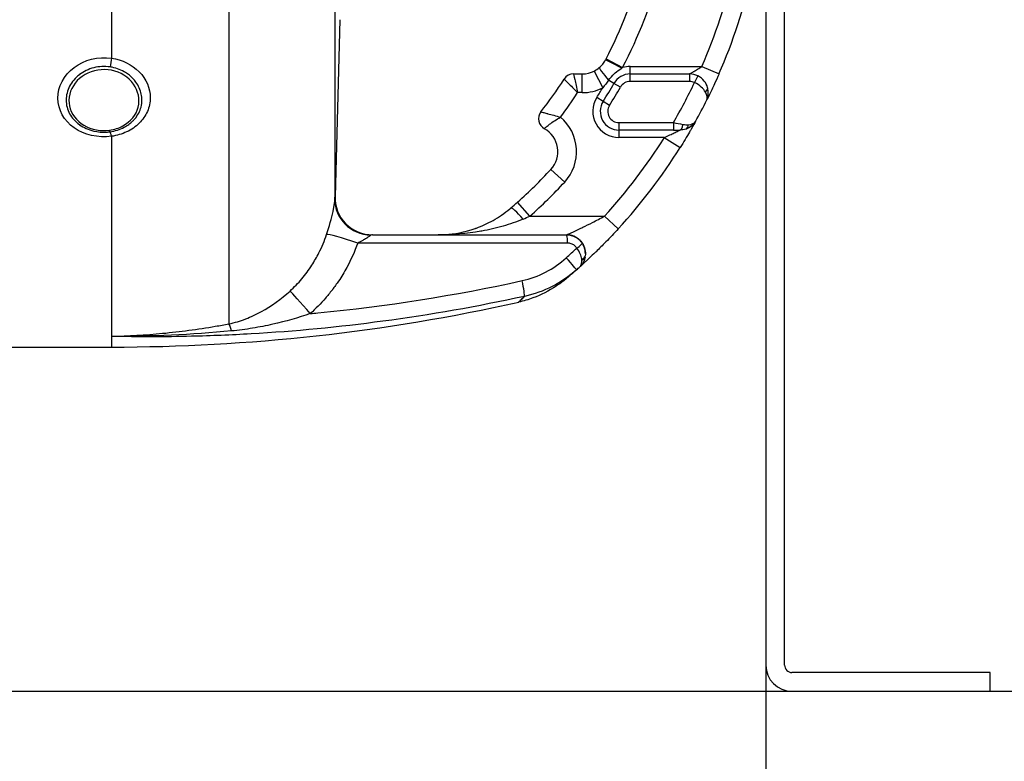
# Model space of a CAD drawing. Header units: millimetres. Extents: x 0 to 5940, y 0 to 4200.
# Tile 37 of 45: x 2724 to 2988, y 2117 to 2315. Entities that reach past the tile are written whole.
import ezdxf

# ---------------------------------------------------------------- set-up
doc = ezdxf.new("R2010")
doc.units = ezdxf.units.MM
doc.header["$LTSCALE"] = 50
doc.layers.get('DEFPOINTS').update_dxf_attribs({"linetype": 'CONTINUOUS'})
for name, color, linetype in [('02-LINIE-035', 2, 'CONTINUOUS'), ('03-LINIE-050', 3, 'CONTINUOUS'), ('06-MASSE1', 1, 'CONTINUOUS')]:
    doc.layers.add(name, color=color, linetype=linetype)
doc.styles.add('ACA_NORM', font='ROMANS.SHX')
doc.dimstyles.new('1-10', dxfattribs={"dimscale": 10, "dimtxt": 2.5, "dimasz": 3.5, "dimexe": 1, "dimexo": 0, "dimgap": 1, "dimtad": 1, "dimdec": 0, "dimzin": 0, "dimtxsty": 'ACA_NORM', "dimcen": 0, "dimadec": 0, "dimazin": 0, "dimtfac": 2.4, "dimtdec": 0, "dimtmove": 0, "dimatfit": 3, "dimfxl": 1, "dimtolj": 1, "dimtzin": 0, "dimarcsym": 0})

# ---------------------------------------------------------------- blocks, each defined once
blk = doc.blocks.new('*D1')
at = {"layer": '06-MASSE1', "color": 0, "lineweight": -2}
for p, q in [((2923.78, 2142.65), (2923.78, 1762.38)), ((2213.78, 2132.64), (2213.78, 1762.38)), ((2888.78, 1772.38), (2248.78, 1772.38))]:
    blk.add_line(p, q, dxfattribs=at)
at = {"layer": '06-MASSE1', "color": 0}
for points in [[(2248.78, 1778.21), (2248.78, 1766.55), (2213.78, 1772.38)], [(2888.78, 1778.21), (2888.78, 1766.55), (2923.78, 1772.38)]]:
    blk.add_solid(points, dxfattribs=at)
at = {"layer": 'DEFPOINTS', "color": 0}
for p in [(2923.78, 2142.65), (2213.78, 2132.64), (2213.78, 1772.38)]:
    blk.add_point(p, dxfattribs=at)
at = {"layer": '06-MASSE1', "color": 0, "insert": (2568.78, 1794.88), "char_height": 25, "attachment_point": 5, "style": 'ACA_NORM'}
blk.add_mtext('\\A1;W', dxfattribs=at)
blk = doc.blocks.new('*D2')
at = {"layer": '06-MASSE1', "color": 0, "lineweight": -2}
for p, q in [((4332.2, 2256.15), (4332.2, 1673.68)), ((2073.78, 2100.97), (2073.78, 1673.68)), ((4297.2, 1683.68), (2108.78, 1683.68))]:
    blk.add_line(p, q, dxfattribs=at)
at = {"layer": '06-MASSE1', "color": 0}
for points in [[(2108.78, 1689.51), (2108.78, 1677.85), (2073.78, 1683.68)], [(4297.2, 1689.51), (4297.2, 1677.85), (4332.2, 1683.68)]]:
    blk.add_solid(points, dxfattribs=at)
at = {"layer": 'DEFPOINTS', "color": 0}
for p in [(4332.2, 2256.15), (2073.78, 2100.97), (2073.78, 1683.68)]:
    blk.add_point(p, dxfattribs=at)
at = {"layer": '06-MASSE1', "color": 0, "insert": (3202.99, 1706.18), "char_height": 25, "attachment_point": 5, "style": 'ACA_NORM'}
blk.add_mtext('\\A1;2260', dxfattribs=at)

msp = doc.modelspace()

# ---------------------------------------------------------------- linework, layer by layer
at = {"layer": '02-LINIE-035'}
for p, q in [((2780.2, 2487.44), (2780.2, 2233.86)), ((2808.53, 2454.11), (2808.53, 2267.19)), ((2923.78, 2410.65), (2923.78, 2142.65)), ((2928.78, 2142.65), (2928.78, 2410.65)), ((2748.78, 2348.59), (2748.78, 2304.87)), ((2809.9, 2315.11), (2808.66, 2267.86)), ((2881.05, 2304.66), (2885.48, 2302.35)), ((2877.9, 2301.42), (2880.18, 2296.97)), ((2887.52, 2302.65), (2906.67, 2302.65)), ((2887.52, 2300.65), (2887.52, 2302.65)), ((2906.67, 2302.65), (2911.26, 2300.65)), ((2872.37, 2300.65), (2874.71, 2300.65)), ((2874.71, 2295.65), (2874.71, 2300.65)), ((2883.17, 2298.13), (2881.74, 2298.95)), ((2887.52, 2298.65), (2887.52, 2300.65)), ((2887.52, 2300.65), (2903.39, 2300.65)), ((2903.39, 2298.65), (2887.52, 2298.65)), ((2903.39, 2300.65), (2903.39, 2298.65)), ((2905.59, 2300.14), (2904.71, 2298.35)), ((2884.91, 2297.14), (2883.17, 2298.13)), ((2874.71, 2295.65), (2873.46, 2295.65)), ((2880.28, 2293.32), (2878.59, 2294.39)), ((2881.97, 2292.25), (2880.28, 2293.32)), ((2884.51, 2287.65), (2884.51, 2285.65)), ((2884.51, 2287.65), (2899.06, 2287.65)), ((2899.06, 2285.65), (2884.51, 2285.65)), ((2884.51, 2285.65), (2884.51, 2283.65)), ((2899.06, 2287.65), (2899.06, 2285.65)), ((2899.06, 2285.65), (2900.76, 2285.65)), ((2748.78, 2283.98), (2748.78, 2230.52)), ((2896.64, 2283.65), (2884.51, 2283.65)), ((2896.64, 2283.65), (2900.88, 2281)), ((2869.99, 2271.75), (2866.32, 2275.14)), ((2808.66, 2267.91), (2808.58, 2267.9)), ((2860.71, 2262.65), (2857.39, 2266.39)), ((2860.71, 2262.65), (2880.65, 2262.65)), ((2880.65, 2262.65), (2884.33, 2259.27)), ((2818.58, 2257.65), (2870.52, 2257.65)), ((2870.52, 2257.65), (2870.53, 2257.65)), ((2748.78, 2230.52), (2748.78, 2227.65)), ((2714.66, 2227.65), (2748.78, 2227.65)), ((2983.78, 2140.65), (2930.78, 2140.65)), ((2983.78, 2135.65), (2983.78, 2140.65))]:
    msp.add_line(p, q, dxfattribs=at)
for centre, radius, start, end in [((2773.78, 2360.65), 121, 332.4371, 357.6317), ((2773.78, 2360.65), 126, 332.4371, 357.7258), ((2773.78, 2360.65), 145, 336.4218, 358.0239), ((2773.78, 2360.65), 150, 336.4218, 358.0898), ((2874.71, 2307.65), 7, 270, 297.106), ((2887.52, 2295.65), 7, 90, 106.9187), ((2773.78, 2360.65), 114, 322.0201, 327.421), ((2872.37, 2297.65), 3, 90, 147.421), ((2887.52, 2295.65), 5, 90, 150.2522), ((2887.52, 2295.65), 3, 90, 150.2522), ((2903.39, 2295.65), 5, 63.9596, 90), ((2903.39, 2295.65), 3, 63.9596, 90), ((2874.71, 2307.65), 12, 270, 297.106), ((2773.78, 2360.65), 124, 327.7001, 329.0985), ((2773.78, 2360.65), 126, 327.7001, 330.2522), ((2773.78, 2360.65), 128, 327.7001, 330.2522), ((2773.78, 2360.65), 145, 329.7716, 334.5523), ((2773.78, 2360.65), 119, 323.0413, 326.892), ((2884.51, 2290.65), 7, 147.7001, 270), ((2773.78, 2360.65), 150, 331.0019, 333.4958), ((2884.51, 2290.65), 5, 147.7001, 270), ((2884.51, 2290.65), 3, 147.7001, 270), ((2866, 2288.65), 3, 142.0201, 241.1675), ((2861.18, 2279.89), 12, 317.2611, 50.1512), ((2861.18, 2279.89), 7, 317.2611, 61.1675), ((2773.79, 2360.65), 149.99, 331.0009, 331.0012), ((2773.78, 2360.65), 145, 317.4789, 327.9246), ((2773.78, 2360.65), 150, 317.4789, 327.9246), ((2773.78, 2360.65), 126, 311.5747, 317.2611), ((2773.78, 2360.65), 131, 311.5747, 317.2611), ((2870.53, 2252.65), 5, 359.0748, 90), ((2748.78, 2727.65), 500, 270, 282.5826), ((2930.78, 2142.65), 7, 180, 270), ((2930.78, 2142.65), 2, 180, 270)]:
    msp.add_arc(centre, radius, start, end, dxfattribs=at)
for centre, major_axis, ratio, start_param, end_param in [((2748.78, 2303.62), (0.45, 2.97), 0.0693, 1.143279, 1.9625), ((2879.76, 2305.34), (6.15, 11.77), 0.109734, 4.689658, 4.712185), ((2885.33, 2302.07), (-4.43, 2.32), 0.0215, 4.735018, 6.283185), ((2882.5, 2298.52), (-3.24, 3.8), 0.059752, 0, 1.406315), ((2906.28, 2296.46), (1.93, 0.54), 0.594665, 5.305484, 6.283185), ((2900.76, 2287.65), (0, -2), 0.438654, 0, 1.323775), ((2901.74, 2287.81), (0.65, -1.89), 0.594665, 0, 0.977701), ((2748.78, 2282.25), (-0.41, 2.97), 0.09527, 5.320317, 6.139537), ((2818.53, 2266.94), (-9.99, 0.46), 0.941438, 0.022707, 1.578858), ((2818.58, 2267.65), (0, -10), 0.999978, 4.687077, 6.283185), ((2858.86, 2261.04), (-3.25, 3.8), 0.105656, 4.835475, 6.283185), ((2852.83, 2263.91), (23.96, 9.36), 0.162972, 4.902563, 4.983301), ((2815.69, 2254.43), (-9.44, 3.3), 0.061815, 4.844954, 6.166482), ((2870.52, 2255.65), (0, 2), 0.105084, 4.609562, 6.283185), ((2771.89, 2361.63), (67.28, 131.55), 0.999934, 4.344114, 4.37013), ((2873.02, 2254.32), (1.66, 1.12), 0.145795, 4.740358, 6.274369), ((2869.87, 2252.07), (3.31, -3.74), 0.004968, 0, 1.418024), ((2873.51, 2252.26), (1.98, -0.26), 0.601883, 5.340533, 6.283185), ((2873.47, 2252.07), (1.96, -0.39), 0.620947, 5.41807, 6.283185), ((2870.18, 2253.48), (3.91, -4.24), 0.861739, 0.561993, 0.622868), ((2773.8, 2360.64), (-72.6, -131.25), 0.999897, 1.22965, 1.237385), ((2870.05, 2253.36), (-3.93, 4.22), 0.529098, 3.702697, 3.763512), ((2858.12, 2246.02), (1.06, -4.89), 0.076337, 0.137706, 1.425836), ((2803.02, 2235.3), (-6.63, 7.48), 0.0082, 4.879909, 6.07175), ((2781.86, 2224.27), (-1.88, 9.82), 0.074371, 5.5954, 6.050953)]:
    msp.add_ellipse(centre, major_axis=major_axis, ratio=ratio, start_param=start_param, end_param=end_param, dxfattribs=at)
for points, knots in [([(2748.78, 2283.98), (2745.25, 2283.5), (2741.54, 2284.34), (2738.83, 2286.23), (2736.13, 2288.11), (2734.47, 2291.07), (2734.46, 2294.15), (2734.46, 2297.23), (2736.1, 2300.34), (2738.82, 2302.4), (2741.55, 2304.46), (2745.25, 2305.4), (2748.78, 2304.87)], [0, 0, 0, 0, 0.25, 0.25, 0.25, 0.5, 0.5, 0.5, 0.75, 0.75, 0.75, 1, 1, 1, 1]), ([(2748.78, 2304.87), (2751.65, 2304.44), (2754.29, 2303.14), (2756.19, 2301.22), (2756.2, 2301.21), (2756.2, 2301.21), (2756.2, 2301.21), (2758.1, 2299.28), (2759.17, 2296.81), (2759.17, 2294.3), (2759.17, 2293.04), (2758.9, 2291.79), (2758.4, 2290.64), (2757.9, 2289.49), (2757.14, 2288.4), (2756.2, 2287.48), (2755.26, 2286.55), (2754.11, 2285.76), (2752.85, 2285.17), (2751.61, 2284.58), (2750.21, 2284.17), (2748.78, 2283.98)], [0, 0, 0, 0, 0.25, 0.25, 0.25, 0.250548, 0.250548, 0.250548, 0.5, 0.5, 0.5, 0.624936, 0.624936, 0.624936, 0.749856, 0.749856, 0.749856, 0.875355, 0.875355, 0.875355, 1, 1, 1, 1]), ([(2879.25, 2302.33), (2879.59, 2302.62), (2879.9, 2302.94), (2880.45, 2303.63), (2880.7, 2304), (2880.91, 2304.4)], [0, 0, 0, 0, 0.5, 0.5, 1, 1, 1, 1]), ([(2748.42, 2302.51), (2746.96, 2302.73), (2745.46, 2302.65), (2744.06, 2302.3), (2742.66, 2301.94), (2741.35, 2301.31), (2740.23, 2300.46), (2740.23, 2300.46), (2740.22, 2300.45), (2740.22, 2300.45), (2739.11, 2299.6), (2738.21, 2298.53), (2737.6, 2297.36), (2736.99, 2296.2), (2736.68, 2294.93), (2736.68, 2293.66), (2736.68, 2292.4), (2736.99, 2291.16), (2737.6, 2290.03), (2738.22, 2288.89), (2739.11, 2287.9), (2740.22, 2287.1), (2740.22, 2287.1), (2740.23, 2287.1), (2740.24, 2287.09), (2741.34, 2286.3), (2742.66, 2285.72), (2744.06, 2285.39), (2745.15, 2285.14), (2746.32, 2285.04), (2747.46, 2285.1), (2747.78, 2285.12), (2748.1, 2285.15), (2748.42, 2285.2)], [0, 0, 0, 0, 0.1248524, 0.1248524, 0.1248524, 0.25, 0.25, 0.25, 0.250524, 0.250524, 0.250524, 0.3753899, 0.3753899, 0.3753899, 0.499891, 0.499891, 0.499891, 0.6243466, 0.6243466, 0.6243466, 0.7492512, 0.7492512, 0.7492512, 0.75, 0.75, 0.75, 0.8748745, 0.8748745, 0.8748745, 0.972849, 0.972849, 0.972849, 1, 1, 1, 1]), ([(2748.79, 2301.62), (2746.37, 2302.1), (2743.78, 2301.67), (2741.72, 2300.48), (2739.66, 2299.29), (2738.16, 2297.35), (2737.63, 2295.26), (2737.11, 2293.17), (2737.56, 2290.94), (2738.89, 2289.17), (2740.21, 2287.39), (2742.36, 2286.14), (2744.77, 2285.7), (2745.93, 2285.49), (2747.13, 2285.46), (2748.29, 2285.62)], [0, 0, 0, 0, 0.125, 0.125, 0.125, 0.25, 0.25, 0.25, 0.375, 0.375, 0.375, 0.5, 0.5, 0.5, 0.5602271, 0.5602271, 0.5602271, 0.5602271]), ([(2748.29, 2285.62), (2749.55, 2285.8), (2750.76, 2286.18), (2751.84, 2286.76), (2753.92, 2287.89), (2755.41, 2289.72), (2755.93, 2291.77), (2756.45, 2293.83), (2755.98, 2296.11), (2754.67, 2297.94), (2753.36, 2299.77), (2751.21, 2301.14), (2748.79, 2301.62)], [0.5602271, 0.5602271, 0.5602271, 0.5602271, 0.625, 0.625, 0.625, 0.75, 0.75, 0.75, 0.875, 0.875, 0.875, 1, 1, 1, 1]), ([(2748.42, 2285.2), (2749.77, 2285.38), (2751.06, 2285.79), (2752.22, 2286.4), (2753.08, 2286.86), (2753.86, 2287.43), (2754.52, 2288.08), (2754.72, 2288.28), (2754.91, 2288.49), (2755.09, 2288.7), (2755.85, 2289.62), (2756.41, 2290.68), (2756.7, 2291.8), (2756.86, 2292.42), (2756.94, 2293.06), (2756.94, 2293.71), (2756.94, 2294.22), (2756.89, 2294.73), (2756.78, 2295.24), (2756.55, 2296.38), (2756.05, 2297.49), (2755.33, 2298.48), (2755.08, 2298.82), (2754.81, 2299.14), (2754.51, 2299.45), (2753.94, 2300.04), (2753.3, 2300.56), (2752.58, 2301), (2751.5, 2301.68), (2750.28, 2302.16), (2748.97, 2302.42), (2748.78, 2302.45), (2748.6, 2302.49), (2748.42, 2302.51)], [0, 0, 0, 0, 0.142587, 0.142587, 0.142587, 0.25, 0.25, 0.25, 0.282557, 0.282557, 0.282557, 0.422443, 0.422443, 0.422443, 0.5, 0.5, 0.5, 0.562018, 0.562018, 0.562018, 0.701955, 0.701955, 0.701955, 0.75, 0.75, 0.75, 0.841232, 0.841232, 0.841232, 0.98061, 0.98061, 0.98061, 1, 1, 1, 1]), ([(2881.74, 2298.95), (2882.21, 2299.62), (2882.74, 2300.23), (2883.33, 2300.77), (2883.39, 2300.82), (2883.45, 2300.87), (2883.5, 2300.92), (2884.01, 2301.35), (2884.56, 2301.74), (2885.13, 2302.12), (2885.18, 2302.15), (2885.23, 2302.19), (2885.28, 2302.22)], [0, 0, 0, 0, 0.5, 0.5, 0.5, 0.546751, 0.546751, 0.546751, 0.962019, 0.962019, 0.962019, 1, 1, 1, 1]), ([(2903.39, 2300.65), (2903.39, 2300.65), (2903.4, 2300.66), (2903.42, 2300.67), (2903.44, 2300.68), (2903.48, 2300.7), (2903.53, 2300.73), (2903.57, 2300.75), (2903.63, 2300.78), (2903.68, 2300.82), (2903.71, 2300.83), (2903.73, 2300.85), (2903.76, 2300.86), (2903.96, 2300.98), (2904.2, 2301.12), (2904.46, 2301.27), (2904.48, 2301.28), (2904.5, 2301.29), (2904.52, 2301.31), (2904.84, 2301.5), (2905.17, 2301.7), (2905.52, 2301.91), (2905.53, 2301.92), (2905.54, 2301.93), (2905.55, 2301.94), (2905.92, 2302.17), (2906.3, 2302.41), (2906.67, 2302.65)], [0, 0, 0, 0, 0.050487, 0.050487, 0.050487, 0.121011, 0.121011, 0.121011, 0.187501, 0.187501, 0.187501, 0.214399, 0.214399, 0.214399, 0.424818, 0.424818, 0.424818, 0.441132, 0.441132, 0.441132, 0.70436, 0.70436, 0.70436, 0.713622, 0.713622, 0.713622, 1, 1, 1, 1]), ([(2869.84, 2299.27), (2869.84, 2299.27), (2870.25, 2298.87), (2871.59, 2297.53), (2872.53, 2296.59), (2873.46, 2295.65)], [0, 0, 0, 0, 0.5, 0.5, 1, 1, 1, 1]), ([(2872.37, 2300.65), (2872.37, 2300.65), (2872.49, 2300.09), (2872.9, 2298.24), (2873.18, 2296.94), (2873.46, 2295.65)], [0, 0, 0, 0, 0.5, 0.5, 1, 1, 1, 1]), ([(2908.21, 2296.99), (2908.04, 2297.62), (2907.74, 2298.22), (2907.32, 2298.75), (2906.87, 2299.32), (2906.27, 2299.81), (2905.59, 2300.14)], [0, 0, 0, 0, 0.482114, 0.482114, 0.482114, 1, 1, 1, 1]), ([(2911.26, 2300.65), (2910.85, 2299.73), (2910.45, 2298.84), (2910.06, 2297.98), (2909.81, 2297.43), (2909.57, 2296.92), (2909.34, 2296.44), (2909.21, 2296.17), (2909.08, 2295.9), (2908.96, 2295.65), (2908.64, 2294.97), (2908.36, 2294.41), (2908.16, 2294.01), (2908.12, 2293.92), (2908.08, 2293.84), (2908.04, 2293.77), (2908.03, 2293.75), (2908.02, 2293.73), (2908.01, 2293.71)], [0, 0, 0, 0, 0.306395, 0.306395, 0.306395, 0.5, 0.5, 0.5, 0.610594, 0.610594, 0.610594, 0.910773, 0.910773, 0.910773, 0.979965, 0.979965, 0.979965, 1, 1, 1, 1]), ([(2907.63, 2295.81), (2907.37, 2296.26), (2907, 2296.71), (2906.53, 2297.14), (2906.02, 2297.59), (2905.4, 2298.02), (2904.71, 2298.35)], [0, 0, 0, 0, 0.481828, 0.481828, 0.481828, 1, 1, 1, 1]), ([(2908.01, 2293.71), (2908.42, 2294.53), (2908.54, 2295.63), (2908.27, 2296.77), (2908.25, 2296.85), (2908.23, 2296.92), (2908.21, 2296.99)], [0, 0, 0, 0, 0.939344, 0.939344, 0.939344, 1, 1, 1, 1]), ([(2863.64, 2290.5), (2863.64, 2290.5), (2863.69, 2290.49), (2863.79, 2290.46), (2863.89, 2290.44), (2864.02, 2290.4), (2864.2, 2290.36), (2864.48, 2290.29), (2864.83, 2290.2), (2865.26, 2290.09), (2865.34, 2290.07), (2865.42, 2290.05), (2865.5, 2290.03), (2865.98, 2289.91), (2866.52, 2289.76), (2867.1, 2289.6), (2867.68, 2289.44), (2868.27, 2289.28), (2868.87, 2289.1)], [0, 0, 0, 0, 0.145815, 0.145815, 0.145815, 0.284661, 0.284661, 0.284661, 0.5, 0.5, 0.5, 0.538263, 0.538263, 0.538263, 0.771245, 0.771245, 0.771245, 1, 1, 1, 1]), ([(2864.55, 2286.02), (2864.55, 2286.02), (2864.59, 2286.06), (2864.66, 2286.13), (2864.73, 2286.19), (2864.84, 2286.28), (2864.97, 2286.4), (2865.17, 2286.57), (2865.44, 2286.8), (2865.78, 2287.07), (2865.84, 2287.11), (2865.91, 2287.16), (2865.97, 2287.22), (2866.36, 2287.51), (2866.81, 2287.83), (2867.31, 2288.16), (2867.8, 2288.48), (2868.33, 2288.8), (2868.87, 2289.1)], [0, 0, 0, 0, 0.147086, 0.147086, 0.147086, 0.286556, 0.286556, 0.286556, 0.5, 0.5, 0.5, 0.539665, 0.539665, 0.539665, 0.771051, 0.771051, 0.771051, 1, 1, 1, 1]), ([(2896.64, 2283.65), (2897.15, 2283.88), (2897.65, 2284.11), (2898.14, 2284.35), (2898.52, 2284.53), (2898.91, 2284.72), (2899.27, 2284.9), (2899.35, 2284.94), (2899.42, 2284.97), (2899.5, 2285.01), (2899.7, 2285.11), (2899.9, 2285.21), (2900.08, 2285.3), (2900.27, 2285.4), (2900.46, 2285.49), (2900.59, 2285.56), (2900.64, 2285.58), (2900.68, 2285.61), (2900.71, 2285.62), (2900.74, 2285.64), (2900.76, 2285.65), (2900.76, 2285.65)], [0, 0, 0, 0, 0.307765, 0.307765, 0.307765, 0.54959, 0.54959, 0.54959, 0.59907, 0.59907, 0.59907, 0.73613, 0.73613, 0.73613, 0.881759, 0.881759, 0.881759, 0.93819, 0.93819, 0.93819, 1, 1, 1, 1]), ([(2904.97, 2287.93), (2904.76, 2287.54), (2904.35, 2286.81), (2903.83, 2285.91), (2903.69, 2285.66), (2903.54, 2285.4), (2903.38, 2285.13), (2902.64, 2283.87), (2901.78, 2282.43), (2900.88, 2281)], [0, 0, 0, 0, 0.392187, 0.392187, 0.392187, 0.5, 0.5, 0.5, 1, 1, 1, 1]), ([(2806.34, 2257.78), (2807.05, 2259.88), (2807.68, 2262.1), (2808.04, 2263.84), (2808.41, 2265.59), (2808.5, 2266.69), (2808.53, 2267.19)], [0, 0, 0, 0, 0.5, 0.5, 0.5, 1, 1, 1, 1]), ([(2846.39, 2259.46), (2847.89, 2260.01), (2849.39, 2260.69), (2852.39, 2262.38), (2853.91, 2263.42), (2855.35, 2264.62)], [0, 0, 0, 0, 0.53875, 0.53875, 1.103703, 1.103703, 1.103703, 1.103703]), ([(2858.86, 2261.84), (2857.1, 2261.09), (2855.33, 2260.48), (2853.52, 2259.97), (2851.64, 2259.43), (2849.74, 2259), (2847.85, 2258.66), (2847.77, 2258.65), (2847.69, 2258.63), (2847.6, 2258.62), (2843.8, 2257.96), (2839.96, 2257.65), (2836.12, 2257.65)], [0, 0, 0, 0, 0.239872, 0.239872, 0.239872, 0.489121, 0.489121, 0.489121, 0.5, 0.5, 0.5, 1, 1, 1, 1]), ([(2870.53, 2257.65), (2870.53, 2257.65), (2870.65, 2257.71), (2870.84, 2257.79), (2870.91, 2257.82), (2870.98, 2257.86), (2871.06, 2257.89), (2871.25, 2257.97), (2871.46, 2258.07), (2871.69, 2258.18), (2871.85, 2258.25), (2872.01, 2258.32), (2872.18, 2258.4), (2872.4, 2258.51), (2872.64, 2258.62), (2872.88, 2258.73), (2873.34, 2258.94), (2873.81, 2259.17), (2874.29, 2259.4), (2874.48, 2259.49), (2874.68, 2259.58), (2874.87, 2259.68), (2875.7, 2260.08), (2876.56, 2260.51), (2877.41, 2260.94), (2878.49, 2261.5), (2879.57, 2262.06), (2880.65, 2262.65)], [0, 0, 0, 0, 0.093319, 0.093319, 0.093319, 0.125, 0.125, 0.125, 0.199077, 0.199077, 0.199077, 0.25, 0.25, 0.25, 0.318714, 0.318714, 0.318714, 0.447998, 0.447998, 0.447998, 0.5, 0.5, 0.5, 0.720762, 0.720762, 0.720762, 1, 1, 1, 1]), ([(2836.12, 2257.65), (2836.7, 2257.65), (2837.27, 2257.67), (2840.6, 2257.86), (2843.31, 2258.39), (2846.01, 2259.33)], [0, 0, 0, 0, 0.200099, 0.200099, 1.166748, 1.166748, 1.166748, 1.166748]), ([(2836.12, 2257.65), (2836.7, 2257.65), (2837.27, 2257.67), (2840.6, 2257.86), (2843.31, 2258.39), (2846.01, 2259.33)], [0, 0, 0, 0, 0.200099, 0.200099, 1.166748, 1.166748, 1.166748, 1.166748]), ([(2846.01, 2259.33), (2846.03, 2259.33), (2846.06, 2259.34), (2846.08, 2259.35), (2846.11, 2259.36), (2846.15, 2259.37), (2846.18, 2259.39), (2846.25, 2259.41), (2846.32, 2259.44), (2846.39, 2259.46)], [0.49622554, 0.49622554, 0.49622554, 0.49622554, 0.5, 0.5, 0.5, 0.50487956, 0.50487956, 0.50487956, 0.5158244, 0.5158244, 0.5158244, 0.5158244]), ([(2884.33, 2259.27), (2883.22, 2258.05), (2882.1, 2256.88), (2880.99, 2255.74), (2880.1, 2254.84), (2879.22, 2253.96), (2878.38, 2253.14), (2878.17, 2252.94), (2877.96, 2252.74), (2877.76, 2252.54), (2877.25, 2252.05), (2876.76, 2251.58), (2876.3, 2251.16), (2876.11, 2250.98), (2875.93, 2250.81), (2875.76, 2250.65), (2875.51, 2250.42), (2875.28, 2250.21), (2875.06, 2250.01), (2874.7, 2249.68), (2874.4, 2249.41), (2874.19, 2249.22), (2874.14, 2249.17), (2874.09, 2249.13), (2874.05, 2249.09)], [0, 0, 0, 0, 0.278174, 0.278174, 0.278174, 0.5, 0.5, 0.5, 0.555741, 0.555741, 0.555741, 0.693534, 0.693534, 0.693534, 0.75, 0.75, 0.75, 0.830443, 0.830443, 0.830443, 0.96621, 0.96621, 0.96621, 1, 1, 1, 1]), ([(2796.55, 2242.63), (2797.68, 2243.65), (2798.72, 2244.73), (2799.69, 2245.88), (2800.18, 2246.46), (2800.65, 2247.05), (2801.1, 2247.66), (2801.55, 2248.27), (2801.98, 2248.9), (2802.39, 2249.54), (2803.07, 2250.6), (2803.69, 2251.69), (2804.26, 2252.81), (2805.07, 2254.41), (2805.76, 2256.07), (2806.34, 2257.78)], [0, 0, 0, 0, 0.247747, 0.247747, 0.247747, 0.372352, 0.372352, 0.372352, 0.497319, 0.497319, 0.497319, 0.703638, 0.703638, 0.703638, 1, 1, 1, 1]), ([(2818.17, 2257.53), (2818.06, 2257.47), (2817.93, 2257.38), (2817.79, 2257.28), (2817.76, 2257.25), (2817.72, 2257.23), (2817.68, 2257.2), (2817.5, 2257.07), (2817.29, 2256.93), (2817.07, 2256.79), (2817.03, 2256.76), (2816.99, 2256.73), (2816.94, 2256.7), (2816.64, 2256.51), (2816.32, 2256.32), (2815.99, 2256.14), (2815.55, 2255.9), (2815.1, 2255.67), (2814.64, 2255.45)], [0, 0, 0, 0, 0.151994, 0.151994, 0.151994, 0.190307, 0.190307, 0.190307, 0.378776, 0.378776, 0.378776, 0.416394, 0.416394, 0.416394, 0.66801, 0.66801, 0.66801, 1, 1, 1, 1]), ([(2814.64, 2255.45), (2813.83, 2253.18), (2812.86, 2251), (2811.72, 2248.9), (2811.05, 2247.67), (2810.32, 2246.47), (2809.53, 2245.3), (2809, 2244.51), (2808.44, 2243.73), (2807.86, 2242.98), (2807.83, 2242.95), (2807.8, 2242.91), (2807.78, 2242.87)], [0, 0, 0, 0, 0.5, 0.5, 0.5, 0.791988, 0.791988, 0.791988, 0.990248, 0.990248, 0.990248, 1, 1, 1, 1]), ([(2870.73, 2255.45), (2857.92, 2255.45), (2845.12, 2255.45), (2826.42, 2255.45), (2820.53, 2255.45), (2814.64, 2255.45)], [0, 0, 0, 0, 0.684934, 0.684934, 1, 1, 1, 1]), ([(2873.23, 2254.11), (2873.06, 2254.36), (2872.85, 2254.59), (2872.62, 2254.78), (2872.35, 2254.99), (2872.05, 2255.16), (2871.73, 2255.27), (2871.41, 2255.39), (2871.07, 2255.45), (2870.73, 2255.45)], [0, 0, 0, 0, 0.307405, 0.307405, 0.307405, 0.653773, 0.653773, 0.653773, 1, 1, 1, 1]), ([(2874.54, 2251.14), (2874.49, 2251.58), (2874.37, 2252.05), (2874.16, 2252.54), (2873.93, 2253.06), (2873.62, 2253.6), (2873.23, 2254.11)], [0, 0, 0, 0, 0.482021, 0.482021, 0.482021, 1, 1, 1, 1]), ([(2874.68, 2255.44), (2875.04, 2254.89), (2875.29, 2254.3), (2875.42, 2253.69), (2875.54, 2253.12), (2875.56, 2252.55), (2875.49, 2252)], [0, 0, 0, 0, 0.517352, 0.517352, 0.517352, 1, 1, 1, 1]), ([(2875.44, 2251.68), (2875.36, 2251.28), (2875.24, 2250.9), (2875.08, 2250.56), (2874.94, 2250.23), (2874.77, 2249.93), (2874.57, 2249.67), (2874.49, 2249.55), (2874.4, 2249.45), (2874.31, 2249.35), (2874.27, 2249.3), (2874.22, 2249.26), (2874.18, 2249.21), (2874.16, 2249.19), (2874.14, 2249.17), (2874.11, 2249.15), (2874.1, 2249.14), (2874.09, 2249.13), (2874.08, 2249.12), (2874.08, 2249.12), (2874.07, 2249.11), (2874.07, 2249.11), (2874.06, 2249.1), (2874.06, 2249.1), (2874.06, 2249.1), (2874.06, 2249.1), (2874.06, 2249.1), (2874.05, 2249.09)], [0, 0, 0, 0, 0.372379, 0.372379, 0.372379, 0.720983, 0.720983, 0.720983, 0.867591, 0.867591, 0.867591, 0.935969, 0.935969, 0.935969, 0.968822, 0.968822, 0.968822, 0.98477, 0.98477, 0.98477, 0.992543, 0.992543, 0.992543, 0.995838, 0.995838, 0.995838, 1, 1, 1, 1]), ([(2874.05, 2249.09), (2874.29, 2249.3), (2874.45, 2249.63), (2874.52, 2250.05), (2874.57, 2250.3), (2874.58, 2250.58), (2874.56, 2250.89)], [0.0000677, 0.0000677, 0.0000677, 0.0000677, 0.6226663, 0.6226663, 0.6226663, 1, 1, 1, 1]), ([(2870.45, 2245.96), (2870.45, 2245.95), (2870.45, 2245.95), (2870.44, 2245.95), (2870.43, 2245.94), (2870.41, 2245.93), (2870.41, 2245.92), (2870.4, 2245.92), (2870.4, 2245.91), (2870.39, 2245.9), (2870.38, 2245.9), (2870.37, 2245.89), (2870.36, 2245.88), (2870.3, 2245.83), (2870.25, 2245.79), (2870, 2245.58), (2869.8, 2245.42), (2868.99, 2244.79), (2868.36, 2244.34), (2865.78, 2242.64), (2863.69, 2241.58), (2860.27, 2240.32), (2858.99, 2239.95), (2857.7, 2239.66)], [0.335319, 0.335319, 0.335319, 0.335319, 0.341556, 0.341556, 0.382005, 0.382005, 0.386814, 0.386814, 0.391652, 0.391652, 0.394067, 0.394067, 0.398975, 0.398975, 0.418643, 0.418643, 0.495544, 0.495544, 0.726258, 0.726258, 1.422423, 1.422423, 1.818995, 1.818995, 1.818995, 1.818995]), ([(2870.69, 2246.16), (2870.63, 2246.11), (2870.57, 2246.06), (2870.51, 2246.01), (2870.49, 2245.99), (2870.46, 2245.97), (2870.46, 2245.96), (2870.45, 2245.96), (2870.45, 2245.96), (2870.45, 2245.96)], [0, 0, 0, 0, 0.200577, 0.200577, 0.3012828, 0.3012828, 0.3517975, 0.3517975, 0.3756269, 0.3756269, 0.3756269, 0.3756269]), ([(2871.24, 2246.62), (2871.23, 2246.62), (2871.23, 2246.62), (2871.23, 2246.62), (2870.99, 2246.42), (2870.81, 2246.27), (2870.69, 2246.16)], [0.248067, 0.248067, 0.248067, 0.248067, 0.2489205, 0.2489205, 0.2489205, 0.375462, 0.375462, 0.375462, 0.375462]), ([(2801.97, 2236.6), (2802.63, 2236.66), (2803.3, 2236.73), (2803.96, 2236.79), (2822.31, 2238.57), (2840.54, 2241.41), (2858.64, 2245.4)], [0, 0, 0, 0, 0.034797, 0.034797, 0.034797, 1, 1, 1, 1]), ([(2859.22, 2241.2), (2846.69, 2238.47), (2834.06, 2236.25), (2821.37, 2234.55), (2809.65, 2232.98), (2797.89, 2231.84), (2786.11, 2231.16), (2780.8, 2230.86), (2775.5, 2230.64), (2770.19, 2230.52), (2763.05, 2230.35), (2755.92, 2230.35), (2748.78, 2230.52)], [0, 0, 0, 0, 0.3452543, 0.3452543, 0.3452543, 0.6639316, 0.6639316, 0.6639316, 0.8072898, 0.8072898, 0.8072898, 1, 1, 1, 1]), ([(2780.2, 2233.86), (2781.76, 2234.17), (2783.25, 2234.62), (2784.69, 2235.17), (2785.4, 2235.44), (2786.1, 2235.74), (2786.78, 2236.06), (2787.5, 2236.4), (2788.21, 2236.76), (2788.91, 2237.15), (2791.64, 2238.65), (2794.16, 2240.48), (2796.55, 2242.63)], [0, 0, 0, 0, 0.248443, 0.248443, 0.248443, 0.371015, 0.371015, 0.371015, 0.499544, 0.499544, 0.499544, 1, 1, 1, 1]), ([(2807.78, 2242.87), (2807.47, 2242.48), (2807.16, 2242.09), (2806.85, 2241.7), (2806.59, 2241.38), (2806.32, 2241.05), (2806.04, 2240.73), (2804.78, 2239.28), (2803.43, 2237.89), (2801.97, 2236.6)], [0, 0, 0, 0, 0.174828, 0.174828, 0.174828, 0.322261, 0.322261, 0.322261, 1, 1, 1, 1]), ([(2857.7, 2239.66), (2857.7, 2239.66), (2857.7, 2239.66), (2857.7, 2239.66), (2857.7, 2239.66), (2857.7, 2239.66), (2857.7, 2239.66), (2857.7, 2239.66), (2857.91, 2239.87), (2858.31, 2240.27), (2858.55, 2240.51), (2858.86, 2240.82), (2859.22, 2241.2)], [0.49981, 0.49981, 0.49981, 0.49981, 0.5, 0.5, 0.5, 0.5014572, 0.5014572, 0.5014572, 0.8137395, 0.8137395, 0.8137395, 0.9999462, 0.9999462, 0.9999462, 0.9999462]), ([(2801.97, 2236.6), (2798.69, 2235.46), (2795.36, 2234.52), (2791.95, 2233.75), (2790.16, 2233.34), (2788.35, 2232.99), (2786.55, 2232.69), (2785.62, 2232.54), (2784.68, 2232.4), (2783.74, 2232.27), (2782.78, 2232.15), (2781.83, 2232.04), (2780.87, 2231.95)], [0, 0, 0, 0, 0.481674, 0.481674, 0.481674, 0.73493, 0.73493, 0.73493, 0.86684, 0.86684, 0.86684, 1, 1, 1, 1]), ([(2748.78, 2230.52), (2753.33, 2230.62), (2757.89, 2230.89), (2762.43, 2231.32), (2767.16, 2231.77), (2771.87, 2232.4), (2776.57, 2233.2), (2777.78, 2233.41), (2778.99, 2233.63), (2780.2, 2233.86)], [0, 0, 0, 0, 0.433012, 0.433012, 0.433012, 0.883662, 0.883662, 0.883662, 1, 1, 1, 1])]:
    msp.add_open_spline(points, degree=3, knots=knots, dxfattribs=at)
for points in [[(2877.9, 2301.42), (2878.38, 2301.67), (2878.84, 2301.97), (2879.25, 2302.33)], [(2885.48, 2302.35), (2885.41, 2302.31), (2885.35, 2302.26), (2885.28, 2302.22)], [(2881.74, 2298.95), (2881.25, 2298.27), (2880.73, 2297.6), (2880.18, 2296.97)], [(2908.01, 2293.71), (2908.25, 2294.19), (2908.12, 2294.95), (2907.63, 2295.81)], [(2899.06, 2287.65), (2899.95, 2287.48), (2900.83, 2287.31), (2901.61, 2287.16)], [(2902.39, 2285.92), (2901.87, 2285.75), (2901.33, 2285.65), (2900.76, 2285.65)], [(2901.61, 2287.16), (2902.13, 2287.07), (2902.6, 2287.04), (2903.03, 2287.08)], [(2904.97, 2287.93), (2904.5, 2287.09), (2903.58, 2286.33), (2902.39, 2285.92)], [(2903.03, 2287.08), (2904.02, 2287.16), (2904.71, 2287.47), (2904.97, 2287.93)], [(2808.53, 2267.19), (2808.55, 2267.67), (2808.57, 2267.9), (2808.58, 2267.9)], [(2855.35, 2264.62), (2855.43, 2264.69), (2855.52, 2264.76), (2855.61, 2264.84)], [(2855.61, 2264.84), (2856.2, 2265.35), (2856.8, 2265.87), (2857.39, 2266.39)], [(2818.58, 2257.65), (2818.45, 2257.65), (2818.31, 2257.61), (2818.17, 2257.53)], [(2870.52, 2257.65), (2872.17, 2257.65), (2873.76, 2256.8), (2874.68, 2255.44)], [(2858.64, 2245.4), (2863.03, 2246.37), (2867.04, 2248.51), (2870.4, 2251.51)], [(2873.19, 2248.32), (2869.2, 2244.79), (2864.42, 2242.31), (2859.22, 2241.2)], [(2872.02, 2247.3), (2871.71, 2247.03), (2871.43, 2246.79), (2871.22, 2246.61)], [(2871.97, 2247.26), (2871.69, 2247.01), (2871.44, 2246.8), (2871.24, 2246.62)], [(2873.19, 2248.32), (2872.73, 2247.92), (2872.32, 2247.56), (2871.97, 2247.26)], [(2780.87, 2231.95), (2770.2, 2230.93), (2759.49, 2230.44), (2748.78, 2230.52)]]:
    msp.add_open_spline(points, degree=3, dxfattribs=at)
msp.add_rational_spline([(2748.42, 2285.2), (2748.37, 2285.26), (2748.29, 2285.62)], [0.953693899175, 0.890501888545, 1.00004898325], degree=2, dxfattribs=at)
at = {"layer": '03-LINIE-050'}
msp.add_line((2093.78, 2135.65), (4593.78, 2135.65), dxfattribs=at)

# ---------------------------------------------------------------- dimensions: what is measured, and where the dimension line sits
at = {"layer": '06-MASSE1'}
dim = msp.add_linear_dim(base=(2073.78, 1683.68), p1=(4332.2, 2256.15), p2=(2073.78, 2100.97), dimstyle='1-10', override={"dimrnd": 10}, dxfattribs=at)
dim.commit()
dim.dimension.update_dxf_attribs({"geometry": '*D2', "text_midpoint": (3202.99, 1706.18)})
dim = msp.add_linear_dim(base=(2213.78, 1772.38), p1=(2923.78, 2142.65), p2=(2213.78, 2132.64), text='W', dimstyle='1-10', dxfattribs=at)
dim.commit()
dim.dimension.update_dxf_attribs({"geometry": '*D1', "text_midpoint": (2568.78, 1794.88)})

doc.saveas('drawing.dxf')
